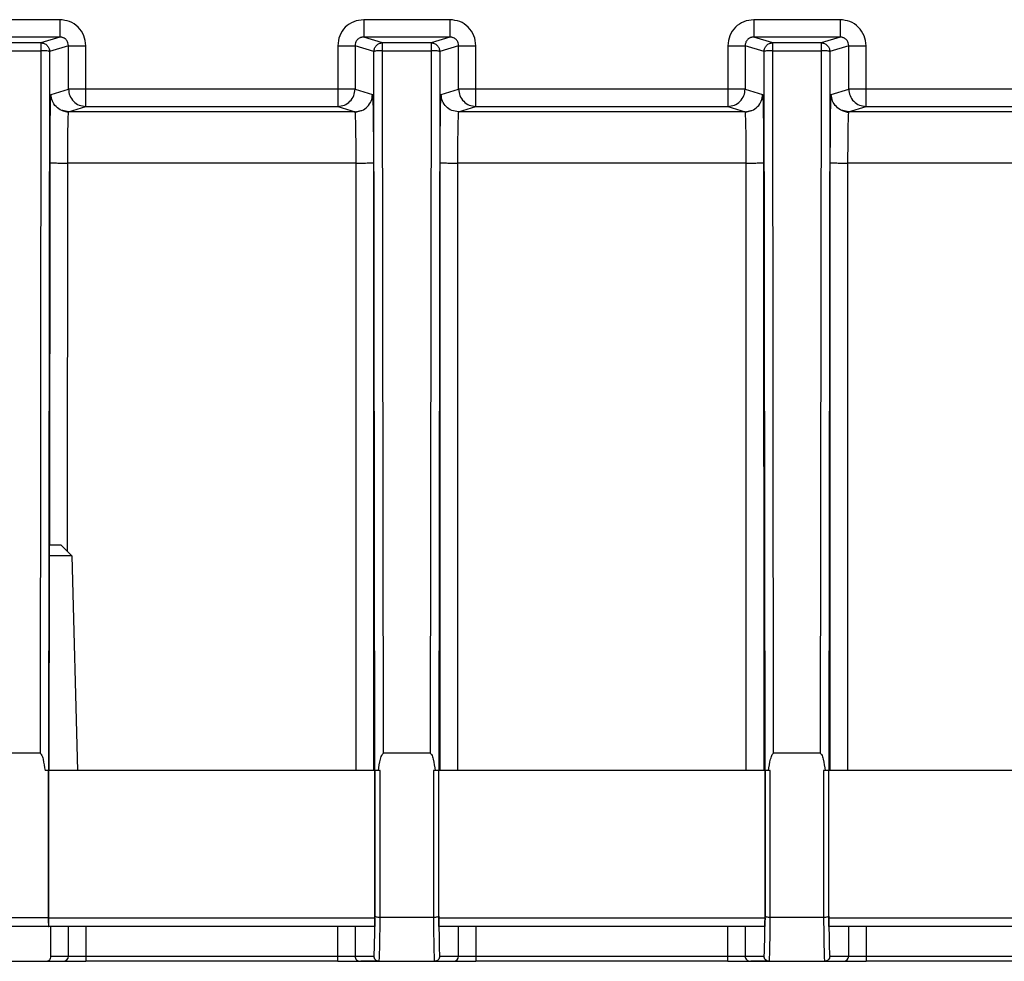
# Model space of a CAD drawing. Header units: millimetres. Extents: x -400 to 1650, y 544 to 1669.
# Tile 22 of 33: x 1358 to 1415, y 991 to 1045. Entities that reach past the tile are written whole.
import ezdxf

# ---------------------------------------------------------------- set-up
doc = ezdxf.new("R2010")
doc.units = ezdxf.units.MM

# ---------------------------------------------------------------- blocks, each defined once
blk = doc.blocks.new('Drawing View13')
at = {"color": 7, "linetype": 'Continuous', "lineweight": 25}
for p, q in [((71.633, 54.322), (66.661, 54.322)), ((94.133, 54.322), (89.161, 54.322)), ((116.633, 54.322), (111.661, 54.322)), ((71.633, 53.322), (66.661, 53.322)), ((70.542, 52.987), (67.751, 52.987)), ((71.633, 53.322), (70.542, 52.987)), ((72.133, 52.822), (71.042, 52.487)), ((72.133, 50.322), (72.133, 52.822)), ((73.133, 50.322), (73.133, 52.822)), ((87.661, 52.822), (87.661, 50.322)), ((88.66, 52.822), (88.66, 50.322)), ((89.751, 52.487), (88.66, 52.822)), ((90.251, 52.987), (89.161, 53.322)), ((94.133, 53.322), (89.161, 53.322)), ((93.042, 52.987), (90.251, 52.987)), ((94.133, 53.322), (93.042, 52.987)), ((94.633, 52.822), (93.542, 52.487)), ((94.633, 50.322), (94.633, 52.822)), ((95.633, 50.322), (95.633, 52.822)), ((110.161, 52.822), (110.161, 50.322)), ((111.16, 52.822), (111.16, 50.322)), ((112.251, 52.487), (111.16, 52.822)), ((112.751, 52.987), (111.661, 53.322)), ((116.633, 53.322), (111.661, 53.322)), ((115.542, 52.987), (112.751, 52.987)), ((116.633, 53.322), (115.542, 52.987)), ((117.133, 52.822), (116.042, 52.487)), ((117.133, 50.322), (117.133, 52.822)), ((118.133, 50.322), (118.133, 52.822)), ((67.751, 52.535), (70.543, 52.535)), ((70.543, 52.535), (70.491, 12.003)), ((71.042, 52.487), (70.986, 11)), ((89.807, 11), (89.751, 52.487)), ((90.302, 12.003), (90.251, 52.535)), ((90.251, 52.535), (93.043, 52.535)), ((93.043, 52.535), (92.991, 12.003)), ((93.542, 52.487), (93.486, 11)), ((112.307, 11), (112.251, 52.487)), ((112.802, 12.003), (112.751, 52.535)), ((112.751, 52.535), (115.543, 52.535)), ((115.543, 52.535), (115.491, 12.003)), ((116.042, 52.487), (115.986, 11)), ((71.127, 50.013), (72.133, 50.322)), ((87.661, 50.322), (73.133, 50.322)), ((88.66, 50.322), (89.667, 50.013)), ((93.627, 50.013), (94.633, 50.322)), ((110.161, 50.322), (95.633, 50.322)), ((111.16, 50.322), (112.167, 50.013)), ((116.127, 50.013), (117.133, 50.322)), ((132.661, 50.322), (118.133, 50.322)), ((72.118, 48.959), (71.783, 49.074)), ((72.127, 49.013), (71.801, 49.078)), ((72.127, 49.013), (72.116, 48.948)), ((72.127, 49.013), (73.133, 49.322)), ((88.667, 49.013), (72.127, 49.013)), ((73.133, 49.322), (87.661, 49.322)), ((87.661, 49.322), (88.667, 49.013)), ((88.667, 49.013), (88.992, 49.077)), ((88.677, 48.948), (88.667, 49.013)), ((89.01, 49.074), (88.675, 48.959)), ((94.627, 49.013), (95.633, 49.322)), ((111.167, 49.013), (94.627, 49.013)), ((95.633, 49.322), (110.161, 49.322)), ((110.161, 49.322), (111.167, 49.013)), ((111.167, 49.013), (111.492, 49.077)), ((111.177, 48.948), (111.167, 49.013)), ((111.51, 49.074), (111.175, 48.959)), ((117.125, 48.957), (116.783, 49.074)), ((117.127, 49.013), (116.801, 49.078)), ((117.127, 49.013), (117.116, 48.948)), ((117.127, 49.013), (118.133, 49.322)), ((133.667, 49.013), (117.127, 49.013)), ((118.133, 49.322), (132.661, 49.322)), ((71.067, 24), (71.071, 46.065)), ((72.071, 46.052), (72.067, 23.648)), ((88.723, 46.052), (72.071, 46.052)), ((88.728, 11), (88.723, 46.052)), ((89.722, 46.065), (89.729, 11)), ((93.565, 11), (93.571, 46.065)), ((94.571, 46.052), (94.565, 11)), ((111.223, 46.052), (94.571, 46.052)), ((111.228, 11), (111.223, 46.052)), ((112.222, 46.065), (112.229, 11)), ((116.065, 11), (116.071, 46.065)), ((117.071, 46.052), (117.065, 11)), ((133.723, 46.052), (117.071, 46.052)), ((71.026, 24), (71.015, 23.4)), ((71.706, 24), (72.322, 23.4)), ((71.015, 23.4), (71.009, 11)), ((72.322, 23.4), (72.647, 11)), ((70.491, 12.003), (67.802, 12.003)), ((92.991, 12.003), (90.302, 12.003)), ((115.491, 12.003), (112.802, 12.003)), ((70.982, 11), (70.781, 11)), ((70.981, 11), (70.981, 2.531)), ((70.982, 11), (70.986, 11)), ((70.986, 11), (70.986, 11)), ((89.806, 11), (70.987, 11)), ((70.988, 2.5), (70.988, 11)), ((89.806, 2.5), (89.806, 11)), ((89.809, 11), (89.809, 2.611)), ((89.972, 11), (89.809, 11)), ((90.012, 11), (89.971, 11)), ((90.109, 11), (90.012, 11)), ((90.109, 2.531), (90.109, 11)), ((93.281, 11), (93.185, 11)), ((93.185, 11), (93.185, 2.531)), ((93.322, 11), (93.281, 11)), ((93.485, 11), (93.322, 11)), ((93.485, 2.611), (93.485, 11)), ((112.306, 11), (93.487, 11)), ((93.488, 2.5), (93.488, 11)), ((112.306, 2.5), (112.306, 11)), ((112.309, 11), (112.309, 2.611)), ((112.472, 11), (112.309, 11)), ((112.512, 11), (112.471, 11)), ((112.609, 11), (112.512, 11)), ((112.609, 2.531), (112.609, 11)), ((115.781, 11), (115.685, 11)), ((115.685, 11), (115.685, 2.531)), ((115.822, 11), (115.781, 11)), ((115.985, 11), (115.822, 11)), ((115.985, 2.611), (115.985, 11)), ((134.806, 11), (115.987, 11)), ((115.988, 2.5), (115.988, 11)), ((67.313, 2.531), (70.981, 2.531)), ((70.981, 2.531), (70.986, 2)), ((70.988, 2.5), (89.806, 2.5)), ((89.804, 2.139), (89.809, 2.611)), ((93.185, 2.531), (90.109, 2.531)), ((93.488, 2.293), (93.488, 2.5)), ((93.488, 2.5), (112.306, 2.5)), ((93.488, 2.293), (93.504, 1.125)), ((112.304, 2.139), (112.309, 2.611)), ((115.685, 2.531), (112.609, 2.531)), ((115.988, 2.293), (115.988, 2.5)), ((115.988, 2.5), (134.806, 2.5)), ((115.988, 2.293), (116.004, 1.125)), ((70.986, 2), (67.307, 2)), ((70.986, 2), (70.995, 2)), ((89.799, 2), (70.994, 2)), ((71.113, 0.3), (71.113, 2)), ((72.133, 0.3), (72.133, 2)), ((73.133, 2), (73.133, 0.3)), ((87.661, 0.3), (87.661, 2)), ((88.66, 2), (88.66, 0.3)), ((112.299, 2), (93.495, 2)), ((94.633, 0.3), (94.633, 2)), ((95.633, 2), (95.633, 0.3)), ((110.161, 0.3), (110.161, 2)), ((111.16, 2), (111.16, 0.3)), ((134.799, 2), (115.995, 2)), ((117.133, 0.3), (117.133, 2)), ((118.133, 2), (118.133, 0.3)), ((71.113, 0.3), (72.133, 0.3)), ((72.133, 0.3), (73.133, 0.3)), ((73.133, 0.3), (73.133, 0)), ((73.133, 0.3), (87.661, 0.3)), ((87.661, 0.3), (88.66, 0.3)), ((87.661, 0), (87.661, 0.3)), ((88.66, 0.3), (89.752, 0.3)), ((88.96, 0), (90.052, 0)), ((89.752, 0.3), (89.759, 0.326)), ((89.759, 0.326), (89.772, 0.53)), ((93.241, 0), (94.333, 0)), ((93.535, 0.316), (93.541, 0.3)), ((93.541, 0.3), (94.633, 0.3)), ((94.633, 0.3), (95.633, 0.3)), ((95.633, 0.3), (95.633, 0)), ((95.633, 0.3), (110.161, 0.3)), ((110.161, 0.3), (111.16, 0.3)), ((110.161, 0), (110.161, 0.3)), ((111.16, 0.3), (112.252, 0.3)), ((111.46, 0), (112.552, 0)), ((112.252, 0.3), (112.259, 0.326)), ((112.259, 0.326), (112.272, 0.53)), ((115.741, 0), (116.833, 0)), ((116.035, 0.316), (116.041, 0.3)), ((116.041, 0.3), (117.133, 0.3)), ((117.133, 0.3), (118.133, 0.3)), ((118.133, 0.3), (118.133, 0)), ((118.133, 0.3), (132.661, 0.3)), ((67.48, 0), (70.813, 0)), ((70.813, 0), (71.833, 0)), ((71.833, 0), (73.133, 0)), ((87.661, 0), (73.133, 0)), ((87.661, 0), (88.96, 0)), ((90.042, 0), (88.987, 0)), ((90.052, 0), (93.241, 0)), ((94.333, 0), (95.633, 0)), ((110.161, 0), (95.633, 0)), ((110.161, 0), (111.46, 0)), ((112.542, 0), (111.487, 0)), ((112.552, 0), (115.741, 0)), ((116.833, 0), (118.133, 0)), ((132.661, 0), (118.133, 0))]:
    blk.add_line(p, q, dxfattribs=at)
for centre, start, end in [((71.833, 0.3), 270.0028, 0.0028), ((88.96, 0.3), 179.9972, 269.9972), ((94.333, 0.3), 270.0032, 0.0028), ((111.46, 0.3), 179.9972, 269.9972), ((116.833, 0.3), 270.0032, 0.0028)]:
    blk.add_arc(centre, 0.3, start, end, dxfattribs=at)
for points, knots in [([(73.133, 52.822), (73.11, 53.02), (73.064, 53.416), (72.714, 53.913), (72.217, 54.256), (71.826, 54.3), (71.633, 54.322)], [0, 0, 0, 0, 0.251221, 0.503357, 0.753722, 1, 1, 1, 1]), ([(89.161, 54.322), (88.964, 54.3), (88.57, 54.254), (88.074, 53.907), (87.728, 53.411), (87.683, 53.018), (87.661, 52.822)], [0, 0, 0, 0, 0.250319, 0.500644, 0.750626, 1, 1, 1, 1]), ([(95.633, 52.822), (95.61, 53.02), (95.564, 53.416), (95.214, 53.913), (94.717, 54.256), (94.326, 54.3), (94.133, 54.322)], [0, 0, 0, 0, 0.251224, 0.50336, 0.753723, 1, 1, 1, 1]), ([(111.661, 54.322), (111.464, 54.3), (111.07, 54.254), (110.574, 53.907), (110.228, 53.411), (110.183, 53.018), (110.161, 52.822)], [0, 0, 0, 0, 0.250319, 0.500644, 0.750626, 1, 1, 1, 1]), ([(118.133, 52.822), (118.11, 53.02), (118.064, 53.416), (117.714, 53.913), (117.217, 54.256), (116.826, 54.3), (116.633, 54.322)], [0, 0, 0, 0, 0.251224, 0.50336, 0.753723, 1, 1, 1, 1]), ([(71.79, 53.294), (71.774, 53.3), (71.724, 53.319), (71.67, 53.321), (71.633, 53.322)], [0, 0, 0, 0, 0.31102, 1, 1, 1, 1]), ([(72.133, 52.822), (72.127, 52.88), (72.115, 53.002), (72.03, 53.137), (71.934, 53.225), (71.86, 53.273), (71.808, 53.288), (71.79, 53.294)], [0, 0, 0, 0, 0.279299, 0.581475, 0.741944, 0.908221, 1, 1, 1, 1]), ([(89.005, 53.294), (88.986, 53.289), (88.935, 53.273), (88.86, 53.226), (88.763, 53.138), (88.679, 53.002), (88.666, 52.881), (88.66, 52.822)], [0, 0, 0, 0, 0.093408, 0.259129, 0.419156, 0.720791, 1, 1, 1, 1]), ([(89.161, 53.322), (89.123, 53.321), (89.07, 53.319), (89.02, 53.3), (89.005, 53.294)], [0, 0, 0, 0, 0.694231, 1, 1, 1, 1]), ([(94.29, 53.294), (94.274, 53.3), (94.224, 53.319), (94.17, 53.321), (94.133, 53.322)], [0, 0, 0, 0, 0.311945, 1, 1, 1, 1]), ([(94.633, 52.822), (94.627, 52.881), (94.615, 53.002), (94.53, 53.138), (94.434, 53.225), (94.359, 53.273), (94.308, 53.288), (94.29, 53.294)], [0, 0, 0, 0, 0.279704, 0.582017, 0.742453, 0.908629, 1, 1, 1, 1]), ([(111.505, 53.294), (111.486, 53.289), (111.435, 53.273), (111.36, 53.226), (111.263, 53.138), (111.179, 53.002), (111.166, 52.881), (111.16, 52.822)], [0, 0, 0, 0, 0.093408, 0.259129, 0.419156, 0.720791, 1, 1, 1, 1]), ([(111.661, 53.322), (111.623, 53.321), (111.57, 53.319), (111.52, 53.3), (111.505, 53.294)], [0, 0, 0, 0, 0.694231, 1, 1, 1, 1]), ([(116.79, 53.294), (116.774, 53.3), (116.724, 53.319), (116.67, 53.321), (116.633, 53.322)], [0, 0, 0, 0, 0.312008, 1, 1, 1, 1]), ([(117.133, 52.822), (117.127, 52.881), (117.115, 53.002), (117.03, 53.138), (116.934, 53.225), (116.859, 53.273), (116.808, 53.288), (116.79, 53.294)], [0, 0, 0, 0, 0.279732, 0.582054, 0.742488, 0.908657, 1, 1, 1, 1]), ([(71.088, 48.854), (71.093, 49.184), (71.105, 49.845), (71.119, 49.957), (71.127, 50.013)], [0, 0, 0, 0, 0.499238, 1, 1, 1, 1]), ([(71.801, 49.078), (71.782, 49.081), (71.634, 49.107), (71.405, 49.296), (71.171, 49.618), (71.142, 49.881), (71.127, 50.013)], [0, 0, 0, 0, 0.047061, 0.364707, 0.682354, 1, 1, 1, 1]), ([(88.992, 49.077), (89.011, 49.081), (89.159, 49.107), (89.388, 49.296), (89.622, 49.618), (89.652, 49.881), (89.667, 50.013)], [0, 0, 0, 0, 0.04749, 0.364993, 0.682497, 1, 1, 1, 1]), ([(89.667, 50.013), (89.674, 49.957), (89.689, 49.845), (89.7, 49.184), (89.706, 48.854)], [0, 0, 0, 0, 0.500743, 1, 1, 1, 1]), ([(93.588, 48.854), (93.593, 49.184), (93.605, 49.845), (93.619, 49.957), (93.627, 50.013)], [0, 0, 0, 0, 0.499238, 1, 1, 1, 1]), ([(111.492, 49.077), (111.511, 49.081), (111.659, 49.107), (111.888, 49.296), (112.122, 49.618), (112.152, 49.881), (112.167, 50.013)], [0, 0, 0, 0, 0.0474901, 0.3649934, 0.6824967, 1, 1, 1, 1]), ([(112.167, 50.013), (112.174, 49.957), (112.189, 49.845), (112.2, 49.184), (112.206, 48.854)], [0, 0, 0, 0, 0.500743, 1, 1, 1, 1]), ([(116.088, 48.854), (116.093, 49.184), (116.105, 49.845), (116.119, 49.957), (116.127, 50.013)], [0, 0, 0, 0, 0.499238, 1, 1, 1, 1]), ([(116.801, 49.078), (116.782, 49.081), (116.634, 49.107), (116.405, 49.296), (116.171, 49.618), (116.142, 49.881), (116.127, 50.013)], [0, 0, 0, 0, 0.0470678, 0.3647118, 0.6823559, 1, 1, 1, 1]), ([(71.071, 46.065), (71.072, 46.589), (71.074, 47.634), (71.083, 48.448), (71.088, 48.854)], [0, 0, 0, 0, 0.500751, 1, 1, 1, 1]), ([(72.116, 48.948), (72.116, 48.944), (72.111, 48.92), (72.101, 48.696), (72.086, 48.165), (72.074, 47.206), (72.072, 46.432), (72.071, 46.052)], [0, 0, 0, 0, 0.028327, 0.178014, 0.432991, 0.72177, 1, 1, 1, 1]), ([(88.723, 46.052), (88.722, 46.431), (88.72, 47.205), (88.707, 48.165), (88.692, 48.696), (88.682, 48.92), (88.678, 48.944), (88.677, 48.948)], [0, 0, 0, 0, 0.277737, 0.566784, 0.821816, 0.971566, 1, 1, 1, 1]), ([(89.706, 48.854), (89.71, 48.448), (89.72, 47.635), (89.721, 46.589), (89.722, 46.065)], [0, 0, 0, 0, 0.499227, 1, 1, 1, 1]), ([(93.571, 46.065), (93.572, 46.589), (93.574, 47.634), (93.583, 48.448), (93.588, 48.854)], [0, 0, 0, 0, 0.500751, 1, 1, 1, 1]), ([(94.627, 49.013), (94.622, 48.997), (94.614, 48.967), (94.601, 48.705), (94.586, 48.161), (94.574, 47.208), (94.572, 46.433), (94.571, 46.052)], [0, 0, 0, 0, 0.145139, 0.277137, 0.500811, 0.754604, 1, 1, 1, 1]), ([(111.223, 46.052), (111.222, 46.431), (111.22, 47.205), (111.207, 48.165), (111.192, 48.696), (111.182, 48.92), (111.178, 48.944), (111.177, 48.948)], [0, 0, 0, 0, 0.277737, 0.566784, 0.821816, 0.971566, 1, 1, 1, 1]), ([(112.206, 48.854), (112.21, 48.448), (112.22, 47.635), (112.221, 46.589), (112.222, 46.065)], [0, 0, 0, 0, 0.499227, 1, 1, 1, 1]), ([(116.071, 46.065), (116.072, 46.589), (116.074, 47.634), (116.083, 48.448), (116.088, 48.854)], [0, 0, 0, 0, 0.500751, 1, 1, 1, 1]), ([(117.116, 48.948), (117.116, 48.944), (117.111, 48.919), (117.101, 48.695), (117.086, 48.165), (117.074, 47.207), (117.072, 46.433), (117.071, 46.052)], [0, 0, 0, 0, 0.029015, 0.178943, 0.433001, 0.721269, 1, 1, 1, 1]), ([(70.491, 12.003), (70.506, 11.994), (70.535, 11.975), (70.62, 11.872), (70.695, 11.531), (70.746, 11.217), (70.781, 11)], [0, 0, 0, 0, 0.049531, 0.095807, 0.372529, 1, 1, 1, 1]), ([(90.012, 11), (90.043, 11.223), (90.081, 11.502), (90.17, 11.809), (90.209, 11.916), (90.258, 11.974), (90.287, 11.993), (90.302, 12.003)], [0, 0, 0, 0, 0.632231, 0.789686, 0.902627, 0.949244, 1, 1, 1, 1]), ([(92.991, 12.003), (93.006, 11.994), (93.035, 11.975), (93.12, 11.872), (93.195, 11.531), (93.246, 11.217), (93.281, 11)], [0, 0, 0, 0, 0.049531, 0.095807, 0.372529, 1, 1, 1, 1]), ([(112.512, 11), (112.543, 11.223), (112.581, 11.502), (112.67, 11.809), (112.709, 11.916), (112.758, 11.974), (112.787, 11.993), (112.802, 12.003)], [0, 0, 0, 0, 0.632231, 0.789686, 0.902627, 0.949244, 1, 1, 1, 1]), ([(115.491, 12.003), (115.506, 11.994), (115.535, 11.975), (115.62, 11.872), (115.695, 11.531), (115.746, 11.217), (115.781, 11)], [0, 0, 0, 0, 0.049531, 0.095807, 0.372529, 1, 1, 1, 1]), ([(90.109, 2.531), (90.071, 2.532), (89.993, 2.535), (89.897, 2.553), (89.842, 2.573), (89.814, 2.593), (89.81, 2.605), (89.809, 2.611)], [0, 0, 0, 0, 0.240285, 0.490103, 0.712202, 0.848004, 1, 1, 1, 1]), ([(90.052, 0), (90.058, 0.033), (90.069, 0.1), (90.085, 0.635), (90.099, 1.434), (90.106, 2.165), (90.109, 2.531)], [0, 0, 0, 0, 0.2500004, 0.5000007, 0.7500006, 1, 1, 1, 1]), ([(93.485, 2.611), (93.483, 2.605), (93.479, 2.593), (93.452, 2.573), (93.396, 2.552), (93.3, 2.535), (93.223, 2.532), (93.185, 2.531)], [0, 0, 0, 0, 0.152128, 0.28816, 0.511004, 0.76049, 1, 1, 1, 1]), ([(93.185, 2.531), (93.188, 2.165), (93.194, 1.434), (93.208, 0.635), (93.224, 0.1), (93.236, 0.033), (93.241, 0)], [0, 0, 0, 0, 0.249999, 0.499999, 0.75, 1, 1, 1, 1]), ([(93.485, 2.611), (93.485, 2.553), (93.486, 2.437), (93.488, 2.341), (93.488, 2.293)], [0, 0, 0, 0, 0.504365, 1, 1, 1, 1]), ([(112.609, 2.531), (112.571, 2.532), (112.493, 2.535), (112.397, 2.553), (112.342, 2.573), (112.314, 2.593), (112.31, 2.605), (112.309, 2.611)], [0, 0, 0, 0, 0.2402855, 0.4901032, 0.7122016, 0.8480039, 1, 1, 1, 1]), ([(112.552, 0), (112.558, 0.033), (112.569, 0.1), (112.585, 0.635), (112.599, 1.434), (112.606, 2.165), (112.609, 2.531)], [0, 0, 0, 0, 0.2500004, 0.5000007, 0.7500006, 1, 1, 1, 1]), ([(115.985, 2.611), (115.983, 2.605), (115.979, 2.593), (115.952, 2.573), (115.896, 2.552), (115.8, 2.535), (115.723, 2.532), (115.685, 2.531)], [0, 0, 0, 0, 0.152128, 0.28816, 0.511004, 0.76049, 1, 1, 1, 1]), ([(115.685, 2.531), (115.688, 2.165), (115.694, 1.434), (115.708, 0.635), (115.724, 0.1), (115.736, 0.033), (115.741, 0)], [0, 0, 0, 0, 0.249999, 0.499999, 0.75, 1, 1, 1, 1]), ([(115.985, 2.611), (115.985, 2.553), (115.986, 2.437), (115.988, 2.341), (115.988, 2.293)], [0, 0, 0, 0, 0.504365, 1, 1, 1, 1]), ([(89.772, 0.53), (89.778, 0.706), (89.791, 1.06), (89.799, 1.777), (89.804, 2.139)], [0, 0, 0, 0, 0.495467, 1, 1, 1, 1]), ([(112.272, 0.53), (112.278, 0.706), (112.291, 1.06), (112.299, 1.777), (112.304, 2.139)], [0, 0, 0, 0, 0.495467, 1, 1, 1, 1]), ([(93.504, 1.125), (93.509, 0.925), (93.519, 0.525), (93.53, 0.386), (93.535, 0.316)], [0, 0, 0, 0, 0.497773, 1, 1, 1, 1]), ([(116.004, 1.125), (116.009, 0.925), (116.019, 0.525), (116.03, 0.386), (116.035, 0.316)], [0, 0, 0, 0, 0.497773, 1, 1, 1, 1]), ([(70.813, 0), (70.858, 0.003), (70.922, 0.006), (70.996, 0.04), (71.04, 0.073), (71.074, 0.117), (71.107, 0.192), (71.111, 0.255), (71.113, 0.3)], [0, 0, 0, 0, 0.27319, 0.389895, 0.500018, 0.610138, 0.726835, 1, 1, 1, 1])]:
    blk.add_open_spline(points, degree=3, knots=knots, dxfattribs=at)
for points in [[(71.633, 54.322), (71.633, 54.192), (71.633, 53.93), (71.633, 53.6), (71.633, 53.369), (71.633, 53.338), (71.633, 53.322)], [(89.161, 54.322), (89.161, 54.192), (89.161, 53.93), (89.161, 53.6), (89.161, 53.369), (89.161, 53.338), (89.161, 53.322)], [(94.133, 54.322), (94.133, 54.192), (94.133, 53.93), (94.133, 53.6), (94.133, 53.369), (94.133, 53.338), (94.133, 53.322)], [(111.661, 54.322), (111.661, 54.192), (111.661, 53.93), (111.661, 53.6), (111.661, 53.369), (111.661, 53.338), (111.661, 53.322)], [(116.633, 54.322), (116.633, 54.192), (116.633, 53.93), (116.633, 53.6), (116.633, 53.369), (116.633, 53.338), (116.633, 53.322)], [(70.542, 52.987), (70.608, 52.979), (70.739, 52.964), (70.904, 52.849), (71.02, 52.683), (71.035, 52.552), (71.042, 52.487)], [(70.542, 52.987), (70.542, 52.98), (70.542, 52.966), (70.542, 52.864), (70.542, 52.716), (70.542, 52.595), (70.542, 52.535)], [(72.133, 52.822), (72.15, 52.822), (72.183, 52.822), (72.415, 52.822), (72.743, 52.822), (73.003, 52.822), (73.133, 52.822)], [(87.661, 52.822), (87.79, 52.822), (88.05, 52.822), (88.379, 52.822), (88.611, 52.822), (88.644, 52.822), (88.66, 52.822)], [(89.751, 52.487), (89.759, 52.552), (89.774, 52.683), (89.889, 52.849), (90.055, 52.964), (90.186, 52.979), (90.251, 52.987)], [(90.251, 52.535), (90.251, 52.595), (90.251, 52.716), (90.251, 52.864), (90.251, 52.966), (90.251, 52.98), (90.251, 52.987)], [(93.042, 52.987), (93.108, 52.979), (93.239, 52.964), (93.404, 52.849), (93.52, 52.683), (93.535, 52.552), (93.542, 52.487)], [(93.042, 52.987), (93.042, 52.98), (93.042, 52.966), (93.042, 52.864), (93.042, 52.716), (93.042, 52.595), (93.042, 52.535)], [(94.633, 52.822), (94.65, 52.822), (94.683, 52.822), (94.915, 52.822), (95.243, 52.822), (95.503, 52.822), (95.633, 52.822)], [(110.161, 52.822), (110.29, 52.822), (110.55, 52.822), (110.879, 52.822), (111.111, 52.822), (111.144, 52.822), (111.16, 52.822)], [(112.251, 52.487), (112.259, 52.552), (112.274, 52.683), (112.389, 52.849), (112.555, 52.964), (112.686, 52.979), (112.751, 52.987)], [(112.751, 52.535), (112.751, 52.595), (112.751, 52.716), (112.751, 52.864), (112.751, 52.966), (112.751, 52.98), (112.751, 52.987)], [(115.542, 52.987), (115.608, 52.979), (115.739, 52.964), (115.904, 52.849), (116.02, 52.683), (116.035, 52.552), (116.042, 52.487)], [(115.542, 52.987), (115.542, 52.98), (115.542, 52.966), (115.542, 52.864), (115.542, 52.716), (115.542, 52.595), (115.542, 52.535)], [(117.133, 52.822), (117.15, 52.822), (117.183, 52.822), (117.415, 52.822), (117.743, 52.822), (118.003, 52.822), (118.133, 52.822)], [(71.042, 52.487), (71.034, 52.493), (71.017, 52.505), (70.902, 52.521), (70.737, 52.532), (70.607, 52.534), (70.543, 52.535)], [(90.251, 52.535), (90.186, 52.534), (90.056, 52.532), (89.892, 52.521), (89.776, 52.505), (89.759, 52.493), (89.751, 52.487)], [(93.542, 52.487), (93.534, 52.493), (93.517, 52.505), (93.402, 52.521), (93.237, 52.532), (93.107, 52.534), (93.043, 52.535)], [(112.751, 52.535), (112.686, 52.534), (112.556, 52.532), (112.392, 52.521), (112.276, 52.505), (112.259, 52.493), (112.251, 52.487)], [(116.042, 52.487), (116.034, 52.493), (116.017, 52.505), (115.902, 52.521), (115.737, 52.532), (115.607, 52.534), (115.543, 52.535)], [(72.133, 50.322), (72.148, 50.191), (72.178, 49.929), (72.409, 49.599), (72.74, 49.367), (73.002, 49.337), (73.133, 49.322)], [(73.133, 50.322), (73.003, 50.322), (72.743, 50.322), (72.415, 50.322), (72.183, 50.322), (72.15, 50.322), (72.133, 50.322)], [(73.133, 49.322), (73.133, 49.338), (73.133, 49.369), (73.133, 49.6), (73.133, 49.93), (73.133, 50.192), (73.133, 50.322)], [(87.661, 49.322), (87.792, 49.337), (88.054, 49.367), (88.384, 49.599), (88.615, 49.929), (88.645, 50.191), (88.66, 50.322)], [(88.66, 50.322), (88.644, 50.322), (88.611, 50.322), (88.379, 50.322), (88.05, 50.322), (87.79, 50.322), (87.661, 50.322)], [(87.661, 50.322), (87.661, 50.192), (87.661, 49.93), (87.661, 49.6), (87.661, 49.369), (87.661, 49.338), (87.661, 49.322)], [(94.627, 49.013), (94.496, 49.028), (94.234, 49.058), (93.903, 49.289), (93.672, 49.62), (93.642, 49.882), (93.627, 50.013)], [(94.633, 50.322), (94.648, 50.191), (94.678, 49.929), (94.909, 49.599), (95.24, 49.367), (95.502, 49.337), (95.633, 49.322)], [(95.633, 50.322), (95.503, 50.322), (95.243, 50.322), (94.915, 50.322), (94.683, 50.322), (94.65, 50.322), (94.633, 50.322)], [(95.633, 49.322), (95.633, 49.338), (95.633, 49.369), (95.633, 49.6), (95.633, 49.93), (95.633, 50.192), (95.633, 50.322)], [(110.161, 49.322), (110.292, 49.337), (110.554, 49.367), (110.884, 49.599), (111.115, 49.929), (111.145, 50.191), (111.16, 50.322)], [(111.16, 50.322), (111.144, 50.322), (111.111, 50.322), (110.879, 50.322), (110.55, 50.322), (110.29, 50.322), (110.161, 50.322)], [(110.161, 50.322), (110.161, 50.192), (110.161, 49.93), (110.161, 49.6), (110.161, 49.369), (110.161, 49.338), (110.161, 49.322)], [(117.133, 50.322), (117.148, 50.191), (117.178, 49.929), (117.409, 49.599), (117.74, 49.367), (118.002, 49.337), (118.133, 49.322)], [(118.133, 50.322), (118.003, 50.322), (117.743, 50.322), (117.415, 50.322), (117.183, 50.322), (117.15, 50.322), (117.133, 50.322)], [(118.133, 49.322), (118.133, 49.338), (118.133, 49.369), (118.133, 49.6), (118.133, 49.93), (118.133, 50.192), (118.133, 50.322)], [(71.071, 46.065), (71.088, 46.064), (71.121, 46.06), (71.353, 46.056), (71.681, 46.053), (71.941, 46.052), (72.071, 46.052)], [(88.723, 46.052), (88.853, 46.052), (89.112, 46.053), (89.441, 46.056), (89.673, 46.06), (89.706, 46.064), (89.722, 46.065)], [(93.571, 46.065), (93.588, 46.064), (93.621, 46.06), (93.853, 46.056), (94.181, 46.053), (94.441, 46.052), (94.571, 46.052)], [(111.223, 46.052), (111.353, 46.052), (111.612, 46.053), (111.941, 46.056), (112.173, 46.06), (112.206, 46.064), (112.222, 46.065)], [(116.071, 46.065), (116.088, 46.064), (116.121, 46.06), (116.353, 46.056), (116.681, 46.053), (116.941, 46.052), (117.071, 46.052)], [(71.706, 24), (71.697, 24), (71.68, 24), (71.541, 24), (71.331, 24), (71.128, 24), (71.026, 24)], [(72.322, 23.4), (72.305, 23.4), (72.271, 23.4), (71.999, 23.4), (71.59, 23.4), (71.206, 23.4), (71.015, 23.4)], [(70.995, 2), (70.994, 2.008), (70.993, 2.023), (70.991, 2.138), (70.989, 2.303), (70.988, 2.434), (70.988, 2.5)], [(89.806, 2.5), (89.806, 2.466), (89.805, 2.399), (89.805, 2.303), (89.804, 2.214), (89.804, 2.164), (89.804, 2.14)], [(93.495, 2), (93.494, 2.004), (93.493, 2.012), (93.491, 2.075), (93.49, 2.17), (93.488, 2.254), (93.488, 2.296)], [(112.306, 2.5), (112.306, 2.466), (112.305, 2.399), (112.305, 2.303), (112.304, 2.214), (112.304, 2.164), (112.304, 2.14)], [(115.995, 2), (115.994, 2.004), (115.993, 2.012), (115.991, 2.075), (115.99, 2.17), (115.988, 2.254), (115.988, 2.296)], [(89.804, 2.14), (89.804, 2.119), (89.803, 2.077), (89.801, 2.034), (89.8, 2.005), (89.799, 2.002), (89.799, 2)], [(112.304, 2.14), (112.304, 2.119), (112.303, 2.077), (112.301, 2.034), (112.3, 2.005), (112.299, 2.002), (112.299, 2)], [(90.052, 0), (90.013, 0.005), (89.934, 0.014), (89.835, 0.083), (89.766, 0.182), (89.757, 0.261), (89.752, 0.3)], [(93.541, 0.3), (93.537, 0.261), (93.528, 0.182), (93.459, 0.083), (93.359, 0.014), (93.281, 0.005), (93.241, 0)], [(112.552, 0), (112.513, 0.005), (112.434, 0.014), (112.335, 0.083), (112.266, 0.182), (112.257, 0.261), (112.252, 0.3)], [(116.041, 0.3), (116.037, 0.261), (116.028, 0.182), (115.959, 0.083), (115.859, 0.014), (115.781, 0.005), (115.741, 0)]]:
    blk.add_open_spline(points, degree=3, dxfattribs=at)

msp = doc.modelspace()

# ---------------------------------------------------------------- block references
at = {"color": 7, "linetype": 'Continuous', "lineweight": 25}
msp.add_blockref('Drawing View13', (1289.175, 990.957), dxfattribs=at)

doc.saveas('drawing.dxf')
